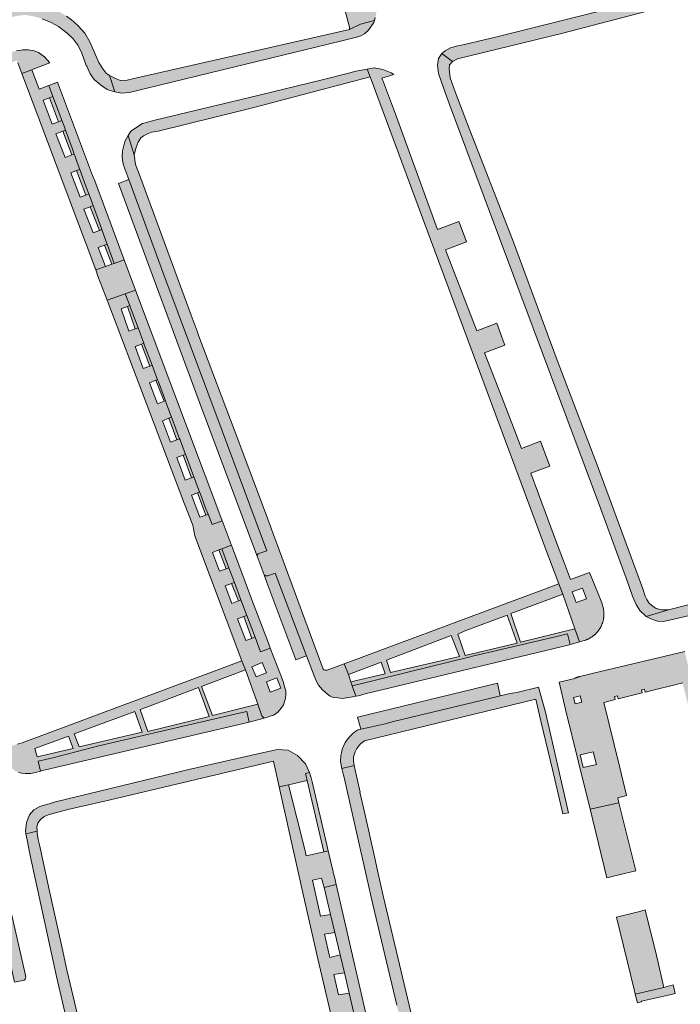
# Model space of a CAD drawing. Extents: x 97094 to 109644, y 463509 to 471969.
# Tile 57 of 256: x 103366 to 103482, y 464708 to 464880. Entities that reach past the tile are written whole.
import ezdxf

# ---------------------------------------------------------------- set-up
doc = ezdxf.new("R2010")
doc.units = 0
doc.layers.add('109 Onkruidbestrijding elementen', color=6, linetype='Continuous', lineweight=20, true_color=0xff00ff)

msp = doc.modelspace()

# ---------------------------------------------------------------- hatches: boundary and pattern name
at = {"layer": '109 Onkruidbestrijding elementen', "true_color": 0xff00ff}
for points in [[(103424.74, 464883.34), (103417.99, 464909.84), (103421.66, 464910.69), (103420.88, 464913.72), (103417.7, 464913.03), (103417.12, 464920.99), (103413.69, 464933.96), (103412.88, 464934.32), (103411.76, 464934.62), (103411.42, 464934.6), (103411.54, 464934.14), (103413.18, 464927.78), (103415.07, 464920.47), (103415.12, 464919.68), (103415.58, 464912.58), (103415.59, 464912.46), (103415.8, 464909.28), (103417.12, 464904.29), (103419.22, 464896.32), (103422.89, 464882.45), (103423.81, 464878.97), (103423.77, 464878.53), (103425.72, 464879.48), (103428.14, 464880.1), (103428.29, 464880.66), (103428.58, 464881.85), (103428.61, 464882.74), (103428.54, 464883.61), (103428.36, 464884.32), (103424.74, 464883.34)], [(103381.92, 464870.53), (103381.34, 464870.93), (103380.61, 464871.85), (103380.06, 464872.78), (103379.47, 464874.13), (103378.48, 464876.39), (103377.6, 464877.88), (103376.43, 464879.19), (103375.67, 464879.85), (103375.25, 464880.21), (103374.4, 464880.85), (103374.1, 464881.07), (103372.72, 464881.84), (103371.23, 464882.43), (103369.65, 464883), (103367.86, 464883.3), (103366.37, 464883.35), (103365.22, 464883.13), (103363.5, 464882.78), (103362.01, 464882.26), (103358.3, 464880.65), (103357.22, 464880.17), (103351.82, 464894.72), (103350.98, 464897.94), (103346.3, 464916), (103344.4, 464915.43), (103348.95, 464897.39), (103349.35, 464895.92), (103349.04, 464895.86), (103349.18, 464895.22), (103350.23, 464890.26), (103350.65, 464888.78), (103352.63, 464880.46), (103333.54, 464873.19), (103330.33, 464871.97), (103330.19, 464871.5), (103329.81, 464870.72), (103323.88, 464868.49), (103322.56, 464869.19), (103321.44, 464869.68), (103321.39, 464869.87), (103320.01, 464868.65), (103320.31, 464868.15), (103321.11, 464867.17), (103322.09, 464866.49), (103322.93, 464866.09), (103323.82, 464865.93), (103324.8, 464865.95), (103325.67, 464866.1), (103326.6, 464866.4), (103328.71, 464867.19), (103333.79, 464869.09), (103333.08, 464871.08), (103335.4, 464871.98), (103352.11, 464878.19), (103353.76, 464878.81), (103354.49, 464877), (103354.63, 464877.05), (103355.28, 464877.3), (103360.13, 464879.12), (103362.87, 464880.16), (103364.03, 464880.59), (103366, 464880.94), (103367.18, 464881.1), (103368.81, 464880.79), (103370.18, 464880.42), (103371.75, 464879.78), (103373.02, 464879.05), (103374.5, 464877.92), (103375.55, 464876.89), (103376.44, 464875.76), (103377.05, 464874.4), (103377.86, 464872.28), (103377.92, 464872.13), (103378.54, 464870.8), (103379.22, 464869.81), (103380.31, 464868.9), (103381.49, 464868.09), (103382.62, 464867.7), (103382.81, 464867.66), (103381.92, 464870.53)], [(103461.01, 464877.92), (103463.23, 464878.47), (103475.97, 464881.79), (103478.18, 464882.33), (103477.94, 464884.25), (103476.7, 464883.95), (103474.86, 464883.54), (103473.45, 464883.2), (103465.8, 464881.33), (103449.75, 464877.29), (103445.07, 464876.22), (103443.56, 464875.88), (103442.73, 464875.69), (103441.43, 464875.34), (103440.47, 464874.84), (103439.9, 464874.34), (103441.77, 464872.97), (103442.62, 464873.44), (103461.01, 464877.92)], [(103422.45, 464876.57), (103425.23, 464877.24), (103425.76, 464877.42), (103426.39, 464877.8), (103427.13, 464878.43), (103428.05, 464879.75), (103428.14, 464880.1), (103425.72, 464879.48), (103423.77, 464878.53), (103385.93, 464869.91), (103384.97, 464869.69), (103383.82, 464869.65), (103382.97, 464870.01), (103381.92, 464870.53), (103382.81, 464867.66), (103383.97, 464867.41), (103385.33, 464867.56), (103388.71, 464868.38), (103422.45, 464876.57)], [(103368.33, 464871.52), (103368.58, 464871.61), (103371.5, 464872.71), (103370.54, 464873.76), (103369.52, 464874.55), (103368.73, 464874.83), (103367.77, 464875.02), (103366.77, 464875.02), (103365.68, 464874.82), (103364.68, 464874.58), (103363.53, 464874.17), (103362.15, 464873.65), (103357.31, 464871.82), (103352.77, 464870.09), (103339.82, 464865.22), (103330.73, 464861.8), (103329.23, 464861.24), (103327.06, 464860.26), (103325.74, 464859.24), (103325.08, 464858.02), (103324.61, 464856.82), (103324.41, 464855.09), (103326.48, 464855.99), (103326.85, 464856.98), (103327.39, 464857.9), (103328.75, 464859.03), (103330.83, 464859.76), (103344.58, 464865.04), (103346.6, 464865.83), (103353.73, 464868.38), (103356.66, 464869.75), (103365.75, 464873.15), (103365.9, 464872.72), (103366.59, 464870.86), (103368.33, 464871.52)], [(103441.77, 464872.97), (103439.9, 464874.34), (103439.33, 464873.5), (103439.16, 464872.25), (103439.33, 464870.89), (103440.61, 464867.2), (103440.87, 464866.42), (103441.24, 464865.46), (103467.63, 464795.05), (103472.31, 464782.17), (103473.21, 464779.69), (103473.82, 464778.24), (103474.48, 464777.16), (103475.55, 464776.15), (103479.48, 464777.28), (103478.95, 464777.29), (103478.35, 464777.3), (103477.77, 464777.39), (103477.31, 464777.53), (103476.96, 464777.77), (103476.56, 464778.07), (103476.05, 464778.52), (103475.68, 464779.09), (103475.37, 464779.68), (103475.01, 464780.98), (103467.05, 464802.41), (103460.06, 464820.85), (103452.25, 464841.89), (103444.38, 464862.04), (103442.26, 464867.64), (103441.36, 464870.12), (103441.16, 464871.67), (103441.26, 464872.39), (103441.77, 464872.97)], [(103371.33, 464868.78), (103369.6, 464868.13), (103368.33, 464871.52), (103366.59, 464870.86), (103369.37, 464863.48), (103379.49, 464836.58), (103381.19, 464837.2), (103379.91, 464840.49), (103381.02, 464840.92), (103381.49, 464841.09), (103381.27, 464841.69), (103380.56, 464843.63), (103380.13, 464843.47), (103379.07, 464843.06), (103377.45, 464847.21), (103378.51, 464847.62), (103379.03, 464847.81), (103378.86, 464848.27), (103378.28, 464849.86), (103377.76, 464849.66), (103376.79, 464849.29), (103375.15, 464853.54), (103376.13, 464853.92), (103376.72, 464854.14), (103376.45, 464854.88), (103376.45, 464854.89), (103376.22, 464855.51), (103375.91, 464856.36), (103375.75, 464856.8), (103375.35, 464856.65), (103374.17, 464856.19), (103372.56, 464860.34), (103373.74, 464860.8), (103374.22, 464860.98), (103373.97, 464861.65), (103373.61, 464862.66), (103372.99, 464862.43), (103371.88, 464862.01), (103370.31, 464866.22), (103371.42, 464866.64), (103372.04, 464866.87), (103371.33, 464868.78)], [(103423.84, 464870.97), (103418.81, 464869.67), (103406.11, 464866.63), (103390.05, 464862.78), (103389.39, 464862.62), (103387.65, 464862.14), (103385.64, 464860.81), (103385.18, 464860.03), (103386.23, 464856.67), (103386.55, 464857.93), (103386.93, 464858.91), (103387.38, 464859.65), (103387.83, 464859.97), (103388.64, 464860.4), (103389.25, 464860.6), (103390.41, 464860.82), (103405.25, 464864.46), (103407.33, 464865), (103427.38, 464870.26), (103426.87, 464871.62), (103426.61, 464871.57), (103424.91, 464871.25), (103423.84, 464870.97)], [(103378.96, 464853.06), (103374.94, 464863.78), (103372.85, 464869.35), (103371.33, 464868.78), (103372.04, 464866.87), (103373.4, 464863.21), (103373.47, 464863.02), (103373.61, 464862.66), (103373.97, 464861.65), (103374.22, 464860.98), (103375.37, 464857.83), (103375.75, 464856.8), (103375.91, 464856.36), (103376.22, 464855.51), (103376.45, 464854.89), (103376.45, 464854.88), (103376.72, 464854.14), (103377.79, 464851.21), (103378.28, 464849.86), (103378.86, 464848.27), (103379.03, 464847.81), (103380.19, 464844.64), (103380.56, 464843.63), (103381.27, 464841.69), (103381.49, 464841.09), (103382.66, 464837.9), (103382.71, 464837.74), (103384.47, 464838.38), (103379.32, 464852.11), (103378.96, 464853.06)], [(103373.47, 464863.02), (103373.4, 464863.21), (103372.04, 464866.87), (103371.42, 464866.64), (103372.99, 464862.43), (103373.61, 464862.66), (103373.47, 464863.02)], [(103374.22, 464860.98), (103373.74, 464860.8), (103375.35, 464856.65), (103375.75, 464856.8), (103375.37, 464857.83), (103374.22, 464860.98)], [(103424.29, 464762.1), (103424.92, 464762.22), (103424.28, 464764.04), (103424.05, 464764.71), (103423.59, 464765.99), (103422.89, 464767.87), (103419.88, 464766.75), (103419.55, 464766.74), (103419.32, 464766.83), (103419.19, 464766.96), (103411.17, 464788.69), (103411, 464789.16), (103409.13, 464794.24), (103403.86, 464808.27), (103397.52, 464825.06), (103397.19, 464825.92), (103396.15, 464828.67), (103386.96, 464853.62), (103386.47, 464854.96), (103386.23, 464856.67), (103385.18, 464860.03), (103384.57, 464858.99), (103384.2, 464857.38), (103384.13, 464856.29), (103384.3, 464855.06), (103384.6, 464854.23), (103385.29, 464852.34), (103391.37, 464835.74), (103401.59, 464808.51), (103409.37, 464787.6), (103407.97, 464787.13), (103407.88, 464787.08), (103407.81, 464787.01), (103407.75, 464786.93), (103407.71, 464786.84), (103407.68, 464786.75), (103407.67, 464786.65), (103408.89, 464783.39), (103408.96, 464783.33), (103409.04, 464783.27), (103409.13, 464783.23), (103409.23, 464783.21), (103409.33, 464783.2), (103409.43, 464783.21), (103409.52, 464783.23), (103410.82, 464783.69), (103411.28, 464782.46), (103416.3, 464769.25), (103417.9, 464765.02), (103418.4, 464764.15), (103419.1, 464763.32), (103419.52, 464762.91), (103419.98, 464762.57), (103420.42, 464762.23), (103420.96, 464762.02), (103421.75, 464761.91), (103422.59, 464761.83), (103423.28, 464761.91), (103424.29, 464762.1)], [(103378.28, 464849.86), (103377.79, 464851.21), (103376.72, 464854.14), (103376.13, 464853.92), (103377.76, 464849.66), (103378.28, 464849.86)], [(103385.29, 464852.34), (103383.48, 464851.65), (103397.99, 464812.55), (103407.67, 464786.65), (103407.68, 464786.75), (103407.71, 464786.84), (103407.75, 464786.93), (103407.81, 464787.01), (103407.88, 464787.08), (103407.97, 464787.13), (103409.37, 464787.6), (103401.59, 464808.51), (103391.37, 464835.74), (103385.29, 464852.34)], [(103380.56, 464843.63), (103380.19, 464844.64), (103379.03, 464847.81), (103378.51, 464847.62), (103380.13, 464843.47), (103380.56, 464843.63)], [(103382.71, 464837.74), (103382.66, 464837.9), (103381.49, 464841.09), (103381.02, 464840.92), (103382.31, 464837.6), (103382.71, 464837.74)], [(103384.66, 464832.44), (103386.46, 464833.08), (103384.47, 464838.38), (103382.71, 464837.74), (103382.31, 464837.6), (103381.19, 464837.2), (103379.49, 464836.58), (103379.89, 464835.52), (103381.49, 464831.31), (103384.66, 464832.44)], [(103385.52, 464830.14), (103386.88, 464826.51), (103386.88, 464826.5), (103387.9, 464823.79), (103387.97, 464823.6), (103389.33, 464819.97), (103389.33, 464819.97), (103390.28, 464817.44), (103390.43, 464817.04), (103391.66, 464813.75), (103391.74, 464813.53), (103392.74, 464810.88), (103392.85, 464810.59), (103394.15, 464807.11), (103394.22, 464806.93), (103395.16, 464804.41), (103395.32, 464803.98), (103396.64, 464800.47), (103396.67, 464800.38), (103397.04, 464799.4), (103397.62, 464797.85), (103397.78, 464797.45), (103398.74, 464794.89), (103398.91, 464794.48), (103399.1, 464793.97), (103399.22, 464793.67), (103399.8, 464792.15), (103401.59, 464792.81), (103401.34, 464793.48), (103386.46, 464833.08), (103384.66, 464832.44), (103385.44, 464830.36), (103385.52, 464830.14)], [(103386.88, 464826.51), (103385.52, 464830.14), (103385.44, 464830.36), (103385.02, 464830.2), (103386.36, 464826.31), (103386.88, 464826.5), (103386.88, 464826.51)], [(103389.33, 464819.97), (103387.97, 464823.6), (103387.9, 464823.79), (103387.51, 464823.65), (103388.93, 464819.82), (103389.33, 464819.97)], [(103391.66, 464813.75), (103390.43, 464817.04), (103390.28, 464817.44), (103390.01, 464817.34), (103391.44, 464813.67), (103391.66, 464813.75)], [(103392.85, 464810.59), (103392.74, 464810.88), (103392.26, 464810.7), (103393.66, 464806.93), (103394.15, 464807.11), (103392.85, 464810.59)], [(103395.32, 464803.98), (103395.16, 464804.41), (103394.78, 464804.27), (103396.19, 464800.3), (103396.64, 464800.47), (103395.32, 464803.98)], [(103397.27, 464797.72), (103398.74, 464793.83), (103399.1, 464793.97), (103398.91, 464794.48), (103398.74, 464794.89), (103397.78, 464797.45), (103397.62, 464797.85), (103397.27, 464797.72)], [(103409.96, 464770.63), (103409.47, 464771.91), (103406.89, 464778.74), (103403.19, 464788.56), (103401.5, 464787.92), (103402.74, 464784.63), (103403.7, 464782.07), (103404.85, 464779.02), (103405.86, 464776.32), (103407.3, 464772.51), (103408.26, 464769.94), (103409.97, 464770.59), (103409.96, 464770.63)], [(103401.5, 464787.92), (103401.01, 464787.74), (103402.25, 464784.45), (103402.74, 464784.63), (103401.5, 464787.92)], [(103514.64, 464785.77), (103508.85, 464784.4), (103497.93, 464781.82), (103491.55, 464780.35), (103479.48, 464777.28), (103475.55, 464776.15), (103476.38, 464775.73), (103477.56, 464775.29), (103478.62, 464775.28), (103481.13, 464775.84), (103483.35, 464776.33), (103498.39, 464779.88), (103509.31, 464782.45), (103515.62, 464783.95), (103515.68, 464783.96), (103514.64, 464785.77)], [(103416.3, 464769.25), (103411.28, 464782.46), (103410.82, 464783.69), (103409.52, 464783.23), (103409.43, 464783.21), (103409.33, 464783.2), (103409.23, 464783.21), (103409.13, 464783.23), (103409.04, 464783.27), (103408.96, 464783.33), (103408.89, 464783.39), (103409.39, 464782.05), (103414.4, 464768.58), (103416.3, 464769.25)], [(103404.4, 464778.84), (103404.85, 464779.02), (103403.7, 464782.07), (103403.22, 464781.89), (103404.4, 464778.84)], [(103405.34, 464776.12), (103406.76, 464772.31), (103407.3, 464772.51), (103405.86, 464776.32), (103405.34, 464776.12)], [(103426.51, 464762.61), (103462.21, 464771.21), (103462.31, 464771.23), (103461.85, 464773.11), (103460.24, 464772.72), (103449.48, 464770.22), (103445.49, 464769.25), (103444.65, 464769.04), (103434.23, 464766.48), (103428.36, 464765), (103427.86, 464764.9), (103424.28, 464764.04), (103424.92, 464762.22), (103425.36, 464762.3), (103426.51, 464762.61)], [(103425.76, 464756.47), (103427.38, 464756.82), (103430, 464757.42), (103431.49, 464757.8), (103449.67, 464762.16), (103450.1, 464762.26), (103449.62, 464764.48), (103425.21, 464758.59), (103425.76, 464756.47)], [(103461.03, 464741.67), (103462.03, 464741.9), (103458.03, 464759.44), (103456.8, 464763.8), (103453.01, 464762.89), (103451.84, 464762.69), (103450.1, 464762.26), (103449.67, 464762.16), (103431.49, 464757.8), (103430, 464757.42), (103427.38, 464756.82), (103425.76, 464756.47), (103425.27, 464756.36), (103424.7, 464755.99), (103424.34, 464755.67), (103423.92, 464755.27), (103423.47, 464754.72), (103423.06, 464754.12), (103422.54, 464753), (103422.37, 464752.34), (103422.29, 464751.89), (103422.23, 464750.82), (103422.45, 464749.61), (103424.63, 464750.12), (103424.47, 464750.87), (103424.5, 464751.66), (103424.76, 464752.5), (103425.1, 464753.11), (103425.69, 464753.93), (103426.43, 464754.45), (103456.34, 464761.72), (103457.26, 464757.65), (103459.2, 464749.44), (103461.03, 464741.67)], [(103369.45, 464750.87), (103369.87, 464749.14), (103370.19, 464749.23), (103370.75, 464749.39), (103406.29, 464757.71), (103405.89, 464759.54), (103404.55, 464759.26), (103389.73, 464755.8), (103388.76, 464755.58), (103380.03, 464753.54), (103371.99, 464751.49), (103369.45, 464750.87)], [(103407.48, 464752.09), (103395.75, 464749.42), (103372.25, 464743.72), (103371.52, 464743.51), (103369.74, 464742.99), (103368.68, 464742.37), (103367.96, 464741.55), (103367.4, 464740.16), (103367.23, 464738.66), (103367.32, 464738.19), (103369.28, 464738.65), (103369.25, 464739.43), (103369.37, 464740.04), (103369.88, 464740.7), (103370.51, 464741.24), (103371.18, 464741.54), (103374.65, 464742.44), (103378.21, 464743.27), (103382.29, 464744.21), (103410.51, 464750.91), (103411.22, 464747.74), (103411.52, 464746.38), (103413.17, 464746.77), (103416.38, 464747.52), (103416.09, 464748.75), (103416.83, 464748.89), (103416.1, 464750.41), (103414.73, 464751.87), (103413.08, 464752.8), (103411.23, 464752.94), (103407.48, 464752.09)], [(103417.29, 464747.27), (103417.12, 464747.99), (103417.01, 464748.35), (103416.83, 464748.89), (103416.09, 464748.75), (103416.38, 464747.52), (103419.3, 464735.09), (103420.07, 464735.27), (103419.84, 464736.26), (103417.29, 464747.27)], [(103422.74, 464748.46), (103422.86, 464748.02), (103425.68, 464735.67), (103427.89, 464725.87), (103432.04, 464708.32), (103437.47, 464685.61), (103438.29, 464682.14), (103436.66, 464681.76), (103437.09, 464679.91), (103439.18, 464680.32), (103440.53, 464674.35), (103438.52, 464673.79), (103438.97, 464671.94), (103439.42, 464670.81), (103439.99, 464670.26), (103440.61, 464669.78), (103441.66, 464669.62), (103442.36, 464669.74), (103443.08, 464669.89), (103442.4, 464672.83), (103442.41, 464672.83), (103441.93, 464674.85), (103439.09, 464687.12), (103438.61, 464688.96), (103436.44, 464698.54), (103436.2, 464699.98), (103429.66, 464727.4), (103428.68, 464731.81), (103428.2, 464733.99), (103426.49, 464741.74), (103425.6, 464745.49), (103425.65, 464745.5), (103424.63, 464750.12), (103422.45, 464749.61), (103422.74, 464748.46)], [(103427.04, 464696.48), (103425.15, 464696.13), (103425.05, 464696.56), (103424.24, 464700.04), (103426.14, 464700.35), (103425.4, 464703.47), (103423.53, 464703.06), (103422.62, 464706.94), (103424.51, 464707.17), (103423.74, 464710.43), (103421.88, 464710.11), (103421.04, 464713.66), (103422.9, 464713.95), (103422.16, 464717.08), (103420.35, 464716.62), (103420.28, 464716.89), (103419.43, 464720.7), (103421.22, 464721), (103420.48, 464724.14), (103418.72, 464723.84), (103417.32, 464730.1), (103418.93, 464730.48), (103419.35, 464728.85), (103421.47, 464729.38), (103421.16, 464730.71), (103420.96, 464731.47), (103420.94, 464731.57), (103420.07, 464735.27), (103419.3, 464735.09), (103416.25, 464734.35), (103416.04, 464735.24), (103413.17, 464746.77), (103411.52, 464746.38), (103415.03, 464730.76), (103415.24, 464729.79), (103415.38, 464729.21), (103415.5, 464728.66), (103418.25, 464716.42), (103423.02, 464696.09), (103426.49, 464681.36), (103428.91, 464671.05), (103421.39, 464669.42), (103421.91, 464667.13), (103431.72, 464669.23), (103433.35, 464669.87), (103433.87, 464670.47), (103434.17, 464670.98), (103434.31, 464671.83), (103434.36, 464672.25), (103430.79, 464671.39), (103429.24, 464678.08), (103433.06, 464679.07), (103432.62, 464680.97), (103428.93, 464680.12), (103427.5, 464686.18), (103429.35, 464686.49), (103428.61, 464689.69), (103426.77, 464689.27), (103425.86, 464693.12), (103427.75, 464693.42), (103427.04, 464696.48)], [(103470.82, 464743.64), (103465.77, 464742.49), (103468.7, 464730.53), (103472.03, 464731.34), (103472.52, 464731.46), (103473.74, 464731.76), (103470.82, 464743.64)], [(103367.32, 464738.19), (103367.52, 464737.16), (103367.99, 464734.7), (103368.04, 464734.41), (103372.65, 464713.33), (103380.11, 464681.47), (103384.2, 464663.26), (103384.51, 464662.19), (103384.87, 464661.75), (103387.7, 464659.65), (103391.36, 464660.46), (103391.33, 464660.51), (103390.55, 464660.52), (103390.33, 464660.56), (103386.62, 464662.41), (103386.24, 464662.97), (103386.1, 464663.33), (103385.23, 464667.48), (103384.49, 464670.84), (103380.05, 464690.94), (103374.48, 464714.48), (103373.47, 464719.05), (103373.05, 464720.9), (103371.44, 464728.21), (103369.69, 464736.27), (103369.48, 464737.22), (103369.29, 464738.33), (103369.28, 464738.65), (103367.32, 464738.19)], [(103362.64, 464733.44), (103362.36, 464734.65), (103361.76, 464736.61), (103361.61, 464736.85), (103360.1, 464736.49), (103364.82, 464714.71), (103365.32, 464712.31), (103366.8, 464712.61), (103366.99, 464712.7), (103367.17, 464712.83), (103367.26, 464713), (103367.29, 464713.21), (103367.18, 464713.77), (103366.8, 464715.58), (103362.64, 464733.44)], [(103421.22, 464721), (103422.16, 464717.08), (103422.9, 464713.95), (103423.74, 464710.43), (103424.51, 464707.17), (103425.4, 464703.47), (103426.14, 464700.35), (103426.42, 464699.16), (103427.04, 464696.48), (103427.75, 464693.42), (103428.61, 464689.69), (103429.35, 464686.49), (103430.29, 464682.43), (103432.18, 464682.87), (103421.47, 464729.38), (103419.35, 464728.85), (103420.48, 464724.14), (103421.22, 464721)], [(103473.71, 464724.5), (103470.37, 464723.68), (103473.47, 464711.02), (103473.67, 464710.21), (103478.66, 464711.41), (103477.42, 464716.75), (103475.42, 464724.92), (103474.21, 464724.62), (103473.71, 464724.5)], [(103480.28, 464711.85), (103478.66, 464711.41), (103473.67, 464710.21), (103474.04, 464708.7), (103474.77, 464708.88), (103474.75, 464708.99), (103479.45, 464710.06), (103480.65, 464710.35), (103480.28, 464711.85)]]:
    msp.add_hatch(color=6, dxfattribs=at).paths.add_polyline_path(points)
h = msp.add_hatch(color=6, dxfattribs=at)
h.paths.add_polyline_path([(103458.75, 464802.34), (103457.13, 464806.69), (103453.83, 464805.44), (103452.64, 464808.51), (103451.99, 464810.17), (103451.06, 464812.57), (103447.36, 464822.15), (103450.9, 464823.46), (103450.37, 464824.88), (103450.18, 464825.38), (103449.48, 464827.28), (103446, 464825.99), (103440.56, 464840.09), (103444.21, 464841.49), (103443.11, 464844.45), (103442.9, 464845.02), (103439.16, 464843.65), (103431.74, 464863.94), (103431.45, 464864.72), (103429.73, 464869.35), (103429.42, 464870.02), (103431.54, 464870.66), (103431.05, 464870.97), (103429.6, 464871.55), (103428.07, 464871.85), (103426.87, 464871.62), (103427.38, 464870.26), (103438.62, 464840.06), (103451.79, 464804.66), (103452.07, 464803.91), (103457.89, 464788.3), (103460.34, 464781.83), (103461.03, 464780.04), (103463.15, 464774), (103463.96, 464771.71), (103464.74, 464771.94), (103464.83, 464771.96), (103464.91, 464771.99), (103464.99, 464772.02), (103465.08, 464772.05), (103465.16, 464772.08), (103465.24, 464772.11), (103465.32, 464772.14), (103465.4, 464772.18), (103465.48, 464772.22), (103465.56, 464772.25), (103465.64, 464772.29), (103465.71, 464772.34), (103465.79, 464772.38), (103465.86, 464772.42), (103465.93, 464772.46), (103466, 464772.51), (103466.07, 464772.55), (103466.14, 464772.6), (103466.21, 464772.65), (103466.28, 464772.7), (103466.34, 464772.75), (103466.41, 464772.8), (103466.47, 464772.85), (103466.54, 464772.9), (103466.6, 464772.96), (103466.66, 464773.01), (103466.72, 464773.07), (103466.78, 464773.13), (103466.84, 464773.19), (103466.9, 464773.25), (103466.95, 464773.31), (103467.01, 464773.37), (103467.06, 464773.43), (103467.12, 464773.5), (103467.17, 464773.56), (103467.22, 464773.63), (103467.27, 464773.7), (103467.32, 464773.76), (103467.36, 464773.83), (103467.41, 464773.89), (103467.45, 464773.96), (103467.5, 464774.03), (103467.54, 464774.1), (103467.58, 464774.17), (103467.62, 464774.24), (103467.66, 464774.31), (103467.69, 464774.38), (103467.73, 464774.46), (103467.76, 464774.53), (103467.8, 464774.6), (103467.83, 464774.68), (103467.86, 464774.75), (103467.89, 464774.83), (103467.92, 464774.9), (103467.94, 464774.98), (103467.97, 464775.06), (103467.99, 464775.13), (103468.02, 464775.21), (103468.04, 464775.29), (103468.06, 464775.37), (103468.08, 464775.45), (103468.1, 464775.52), (103468.11, 464775.6), (103468.13, 464775.68), (103468.14, 464775.76), (103468.15, 464775.84), (103468.16, 464775.92), (103468.17, 464776), (103468.18, 464776.08), (103468.19, 464776.16), (103468.19, 464776.25), (103468.2, 464776.33), (103468.2, 464776.41), (103468.2, 464776.49), (103468.2, 464776.57), (103468.2, 464776.65), (103468.2, 464776.73), (103468.19, 464776.81), (103468.19, 464776.89), (103468.18, 464776.97), (103468.17, 464777.05), (103468.16, 464777.13), (103468.15, 464777.21), (103468.14, 464777.29), (103468.13, 464777.37), (103468.11, 464777.45), (103467.84, 464778.51), (103467.15, 464780.23), (103465.7, 464783.82), (103462.38, 464782.59), (103461.15, 464785.83), (103459.93, 464789.06), (103456.77, 464797.52), (103455.43, 464801.12), (103458.75, 464802.34)])
h.paths.add_polyline_path([(103462.67, 464780.42), (103464.45, 464781.09), (103465.15, 464779.23), (103463.37, 464778.56), (103462.67, 464780.42)])
h = msp.add_hatch(color=6, dxfattribs=at)
h.paths.add_polyline_path([(103409.94, 464758.71), (103410.5, 464758.94), (103411.01, 464759.21), (103411.32, 464759.51), (103411.88, 464760.11), (103412.26, 464760.73), (103412.41, 464761.09), (103412.62, 464761.86), (103412.7, 464762.54), (103412.66, 464763.16), (103412.51, 464763.7), (103412.2, 464764.8), (103411.22, 464767.34), (103409.97, 464770.59), (103408.26, 464769.94), (103407.3, 464772.51), (103406.76, 464772.31), (103405.68, 464771.91), (103404.26, 464775.72), (103405.34, 464776.12), (103405.86, 464776.32), (103404.85, 464779.02), (103404.4, 464778.84), (103403.27, 464778.41), (103402.09, 464781.46), (103403.22, 464781.89), (103403.7, 464782.07), (103402.74, 464784.63), (103402.25, 464784.45), (103401.13, 464784.02), (103399.88, 464787.32), (103401.01, 464787.74), (103401.5, 464787.92), (103403.19, 464788.56), (103403.15, 464788.67), (103401.73, 464792.42), (103401.59, 464792.81), (103399.8, 464792.15), (103399.22, 464793.67), (103399.1, 464793.97), (103398.74, 464793.83), (103397.66, 464793.43), (103396.2, 464797.31), (103397.27, 464797.72), (103397.62, 464797.85), (103397.04, 464799.4), (103396.67, 464800.38), (103396.64, 464800.47), (103396.19, 464800.3), (103395.09, 464799.91), (103393.68, 464803.88), (103394.78, 464804.27), (103395.16, 464804.41), (103394.22, 464806.93), (103394.15, 464807.11), (103393.66, 464806.93), (103392.56, 464806.52), (103391.15, 464810.29), (103392.26, 464810.7), (103392.74, 464810.88), (103391.74, 464813.53), (103391.66, 464813.75), (103391.44, 464813.67), (103390.31, 464813.23), (103388.89, 464816.91), (103390.01, 464817.34), (103390.28, 464817.44), (103389.33, 464819.97), (103389.33, 464819.97), (103388.93, 464819.82), (103387.8, 464819.4), (103386.38, 464823.23), (103387.51, 464823.65), (103387.9, 464823.79), (103386.88, 464826.5), (103386.36, 464826.31), (103385.27, 464825.93), (103383.93, 464829.82), (103385.02, 464830.2), (103385.44, 464830.36), (103384.66, 464832.44), (103381.49, 464831.31), (103388.31, 464813.41), (103394.93, 464795.9), (103396.43, 464792.07), (103396.82, 464790.22), (103405.03, 464768.41), (103405.63, 464766.8), (103407.77, 464760.85), (103408.52, 464758.79), (103408.92, 464758.4), (103409.68, 464758.6), (103409.94, 464758.71)])
h.paths.add_polyline_path([(103409.29, 464764.72), (103411.13, 464765.42), (103411.8, 464763.65), (103409.96, 464762.95), (103409.29, 464764.72)])
h.paths.add_polyline_path([(103407.5, 464765.58), (103406.77, 464767.37), (103408.56, 464768.1), (103409.29, 464766.3), (103407.5, 464765.58)])
h = msp.add_hatch(color=6, dxfattribs=at)
h.paths.add_polyline_path([(103429.33, 464768.17), (103430.01, 464766.13), (103424.05, 464764.71), (103424.28, 464764.04), (103427.86, 464764.9), (103428.36, 464765), (103434.23, 464766.48), (103444.65, 464769.04), (103445.49, 464769.25), (103449.48, 464770.22), (103460.24, 464772.72), (103461.85, 464773.11), (103462.31, 464771.23), (103462.56, 464771.29), (103463.96, 464771.71), (103463.15, 464774), (103453.65, 464771.62), (103451.93, 464776.62), (103457.33, 464778.65), (103461.03, 464780.04), (103460.34, 464781.83), (103422.89, 464767.87), (103423.59, 464765.99), (103429.33, 464768.17)])
h.paths.add_polyline_path([(103441.52, 464772.8), (103442.99, 464769.14), (103430.96, 464766.33), (103430.23, 464768.52), (103441.52, 464772.8)])
h.paths.add_polyline_path([(103451.31, 464776.38), (103453.06, 464771.49), (103443.98, 464769.34), (103442.69, 464773.05), (103443.82, 464773.56), (103451.31, 464776.38)])
h = msp.add_hatch(color=6, dxfattribs=at)
h.paths.add_polyline_path([(103463.1, 464765.32), (103460.36, 464764.66), (103461.51, 464759.91), (103463.76, 464750.72), (103465.77, 464742.49), (103470.82, 464743.64), (103470.61, 464744.5), (103472.15, 464744.87), (103470.89, 464750), (103468.16, 464761.14), (103470.18, 464761.63), (103470.04, 464762.16), (103470.56, 464762.29), (103470.69, 464761.77), (103474.89, 464762.79), (103474.76, 464763.33), (103475.28, 464763.46), (103475.41, 464762.92), (103481.95, 464764.53), (103483.56, 464757.99), (103483.6, 464757.84), (103483.62, 464757.74), (103485.05, 464758.09), (103490.26, 464759.37), (103489.56, 464762.3), (103489.86, 464762.37), (103489.93, 464762.07), (103492.25, 464762.65), (103492.18, 464762.94), (103492.47, 464763.01), (103493.22, 464760.09), (103495.76, 464760.71), (103500.24, 464761.82), (103500.21, 464761.92), (103500, 464762.75), (103499.09, 464766.38), (103500, 464766.6), (103509.31, 464768.9), (103509.18, 464769.43), (103509.69, 464769.56), (103509.82, 464769.03), (103514.04, 464770.06), (103513.9, 464770.59), (103514.41, 464770.72), (103515.88, 464764.74), (103518.32, 464765.32), (103516.73, 464769.06), (103516.56, 464769.75), (103517.36, 464770.08), (103527.65, 464742.2), (103524.2, 464741.38), (103524.63, 464739.58), (103535.01, 464742.21), (103534.37, 464744.02), (103529.59, 464742.65), (103519.14, 464770.87), (103523.8, 464772.39), (103522.98, 464774.49), (103522.5, 464775.22), (103521.62, 464776.12), (103520.63, 464776.57), (103519.28, 464776.85), (103517.78, 464776.65), (103516.43, 464776.38), (103517.22, 464773.16), (103483.44, 464765.13), (103482.74, 464768.17), (103482.31, 464770.04), (103467.61, 464766.52), (103463.98, 464765.65), (103463.92, 464765.64), (103463.87, 464765.62), (103463.81, 464765.61), (103463.76, 464765.59), (103463.7, 464765.58), (103463.65, 464765.56), (103463.59, 464765.54), (103463.54, 464765.52), (103463.48, 464765.5), (103463.42, 464765.48), (103463.37, 464765.45), (103463.31, 464765.43), (103463.26, 464765.4), (103463.2, 464765.38), (103463.15, 464765.35), (103463.1, 464765.32)])
h.paths.add_polyline_path([(103466.88, 464750.3), (103464.58, 464749.76), (103464.06, 464751.98), (103466.35, 464752.53), (103466.88, 464750.3)])
h.paths.add_polyline_path([(103462.89, 464762), (103464.05, 464762.3), (103464.34, 464761.19), (103463.18, 464760.89), (103462.89, 464762)])
h = msp.add_hatch(color=6, dxfattribs=at)
h.paths.add_polyline_path([(103369.87, 464749.14), (103369.45, 464750.87), (103371.99, 464751.49), (103380.03, 464753.54), (103388.76, 464755.58), (103389.73, 464755.8), (103404.55, 464759.26), (103405.89, 464759.54), (103406.29, 464757.71), (103406.69, 464757.8), (103408.92, 464758.4), (103408.52, 464758.79), (103407.77, 464760.85), (103399.87, 464758.83), (103397.99, 464763.91), (103399.49, 464764.48), (103405.63, 464766.8), (103405.03, 464768.41), (103366.66, 464754.07), (103365.86, 464753.88), (103362.7, 464752.85), (103363.09, 464751.87), (103363.55, 464751.15), (103364.05, 464750.6), (103364.84, 464749.67), (103365.41, 464749.19), (103366.03, 464748.93), (103366.63, 464748.82), (103367.19, 464748.74), (103368.1, 464748.74), (103368.99, 464748.88), (103369.87, 464749.14)])
h.paths.add_polyline_path([(103375.75, 464755.64), (103386.34, 464759.57), (103387.6, 464755.93), (103376.6, 464753.39), (103375.75, 464755.64)])
h.paths.add_polyline_path([(103374.75, 464755.27), (103375.58, 464753.07), (103369.26, 464751.65), (103368.9, 464753.11), (103374.75, 464755.27)])
h.paths.add_polyline_path([(103388.25, 464760.24), (103397.44, 464763.71), (103399.3, 464758.66), (103388.59, 464756.07), (103387.27, 464759.92), (103388.25, 464760.24)])

# ---------------------------------------------------------------- linework, layer by layer
at = {"layer": '109 Onkruidbestrijding elementen', "color": 3, "true_color": 0x00ff00}
for points in [[(103461.01, 464877.92), (103463.23, 464878.47), (103475.97, 464881.79), (103478.18, 464882.33), (103477.94, 464884.25), (103476.7, 464883.95), (103474.86, 464883.54), (103473.45, 464883.2), (103465.8, 464881.33), (103449.75, 464877.29), (103445.07, 464876.22), (103443.56, 464875.88), (103442.73, 464875.69), (103441.43, 464875.34), (103440.47, 464874.84), (103439.9, 464874.34), (103441.77, 464872.97), (103442.62, 464873.44), (103461.01, 464877.92)], [(103422.45, 464876.57), (103425.23, 464877.24), (103425.76, 464877.42), (103426.39, 464877.8), (103427.13, 464878.43), (103428.05, 464879.75), (103428.14, 464880.1), (103425.72, 464879.48), (103423.77, 464878.53), (103385.93, 464869.91), (103384.97, 464869.69), (103383.82, 464869.65), (103382.97, 464870.01), (103381.92, 464870.53), (103382.81, 464867.66), (103383.97, 464867.41), (103385.33, 464867.56), (103388.71, 464868.38), (103422.45, 464876.57)], [(103441.77, 464872.97), (103439.9, 464874.34), (103439.33, 464873.5), (103439.16, 464872.25), (103439.33, 464870.89), (103440.61, 464867.2), (103440.87, 464866.42), (103441.24, 464865.46), (103467.63, 464795.05), (103472.31, 464782.17), (103473.21, 464779.69), (103473.82, 464778.24), (103474.48, 464777.16), (103475.55, 464776.15), (103479.48, 464777.28), (103478.95, 464777.29), (103478.35, 464777.3), (103477.77, 464777.39), (103477.31, 464777.53), (103476.96, 464777.77), (103476.56, 464778.07), (103476.05, 464778.52), (103475.68, 464779.09), (103475.37, 464779.68), (103475.01, 464780.98), (103467.05, 464802.41), (103460.06, 464820.85), (103452.25, 464841.89), (103444.38, 464862.04), (103442.26, 464867.64), (103441.36, 464870.12), (103441.16, 464871.67), (103441.26, 464872.39), (103441.77, 464872.97)], [(103371.33, 464868.78), (103369.6, 464868.13), (103368.33, 464871.52), (103366.59, 464870.86), (103369.37, 464863.48), (103379.49, 464836.58), (103381.19, 464837.2), (103379.91, 464840.49), (103381.02, 464840.92), (103381.49, 464841.09), (103381.27, 464841.69), (103380.56, 464843.63), (103380.13, 464843.47), (103379.07, 464843.06), (103377.45, 464847.21), (103378.51, 464847.62), (103379.03, 464847.81), (103378.86, 464848.27), (103378.28, 464849.86), (103377.76, 464849.66), (103376.79, 464849.29), (103375.15, 464853.54), (103376.13, 464853.92), (103376.72, 464854.14), (103376.45, 464854.88), (103376.45, 464854.89), (103376.22, 464855.51), (103375.91, 464856.36), (103375.75, 464856.8), (103375.35, 464856.65), (103374.17, 464856.19), (103372.56, 464860.34), (103373.74, 464860.8), (103374.22, 464860.98), (103373.97, 464861.65), (103373.61, 464862.66), (103372.99, 464862.43), (103371.88, 464862.01), (103370.31, 464866.22), (103371.42, 464866.64), (103372.04, 464866.87), (103371.33, 464868.78)], [(103423.84, 464870.97), (103418.81, 464869.67), (103406.11, 464866.63), (103390.05, 464862.78), (103389.39, 464862.62), (103387.65, 464862.14), (103385.64, 464860.81), (103385.18, 464860.03), (103386.23, 464856.67), (103386.55, 464857.93), (103386.93, 464858.91), (103387.38, 464859.65), (103387.83, 464859.97), (103388.64, 464860.4), (103389.25, 464860.6), (103390.41, 464860.82), (103405.25, 464864.46), (103407.33, 464865), (103427.38, 464870.26), (103426.87, 464871.62), (103426.61, 464871.57), (103424.91, 464871.25), (103423.84, 464870.97)], [(103458.75, 464802.34), (103457.13, 464806.69), (103453.83, 464805.44), (103452.64, 464808.51), (103451.99, 464810.17), (103451.06, 464812.57), (103447.36, 464822.15), (103450.9, 464823.46), (103450.37, 464824.88), (103450.18, 464825.38), (103449.48, 464827.28), (103446, 464825.99), (103440.56, 464840.09), (103444.21, 464841.49), (103443.11, 464844.45), (103442.9, 464845.02), (103439.16, 464843.65), (103431.74, 464863.94), (103431.45, 464864.72), (103429.73, 464869.35), (103429.42, 464870.02), (103431.54, 464870.66), (103431.05, 464870.97), (103429.6, 464871.55), (103428.07, 464871.85), (103426.87, 464871.62), (103427.38, 464870.26), (103438.62, 464840.06), (103451.79, 464804.66), (103452.07, 464803.91), (103457.89, 464788.3), (103460.34, 464781.83), (103461.03, 464780.04), (103463.15, 464774), (103463.96, 464771.71), (103464.74, 464771.94), (103464.83, 464771.96), (103464.91, 464771.99), (103464.99, 464772.02), (103465.08, 464772.05), (103465.16, 464772.08), (103465.24, 464772.11), (103465.32, 464772.14), (103465.4, 464772.18), (103465.48, 464772.22), (103465.56, 464772.25), (103465.64, 464772.29), (103465.71, 464772.34), (103465.79, 464772.38), (103465.86, 464772.42), (103465.93, 464772.46), (103466, 464772.51), (103466.07, 464772.55), (103466.14, 464772.6), (103466.21, 464772.65), (103466.28, 464772.7), (103466.34, 464772.75), (103466.41, 464772.8), (103466.47, 464772.85), (103466.54, 464772.9), (103466.6, 464772.96), (103466.66, 464773.01), (103466.72, 464773.07), (103466.78, 464773.13), (103466.84, 464773.19), (103466.9, 464773.25), (103466.95, 464773.31), (103467.01, 464773.37), (103467.06, 464773.43), (103467.12, 464773.5), (103467.17, 464773.56), (103467.22, 464773.63), (103467.27, 464773.7), (103467.32, 464773.76), (103467.36, 464773.83), (103467.41, 464773.89), (103467.45, 464773.96), (103467.5, 464774.03), (103467.54, 464774.1), (103467.58, 464774.17), (103467.62, 464774.24), (103467.66, 464774.31), (103467.69, 464774.38), (103467.73, 464774.46), (103467.76, 464774.53), (103467.8, 464774.6), (103467.83, 464774.68), (103467.86, 464774.75), (103467.89, 464774.83), (103467.92, 464774.9), (103467.94, 464774.98), (103467.97, 464775.06), (103467.99, 464775.13), (103468.02, 464775.21), (103468.04, 464775.29), (103468.06, 464775.37), (103468.08, 464775.45), (103468.1, 464775.52), (103468.11, 464775.6), (103468.13, 464775.68), (103468.14, 464775.76), (103468.15, 464775.84), (103468.16, 464775.92), (103468.17, 464776), (103468.18, 464776.08), (103468.19, 464776.16), (103468.19, 464776.25), (103468.2, 464776.33), (103468.2, 464776.41), (103468.2, 464776.49), (103468.2, 464776.57), (103468.2, 464776.65), (103468.2, 464776.73), (103468.19, 464776.81), (103468.19, 464776.89), (103468.18, 464776.97), (103468.17, 464777.05), (103468.16, 464777.13), (103468.15, 464777.21), (103468.14, 464777.29), (103468.13, 464777.37), (103468.11, 464777.45), (103467.84, 464778.51), (103467.15, 464780.23), (103465.7, 464783.82), (103462.38, 464782.59), (103461.15, 464785.83), (103459.93, 464789.06), (103456.77, 464797.52), (103455.43, 464801.12), (103458.75, 464802.34)], [(103378.96, 464853.06), (103374.94, 464863.78), (103372.85, 464869.35), (103371.33, 464868.78), (103372.04, 464866.87), (103373.4, 464863.21), (103373.47, 464863.02), (103373.61, 464862.66), (103373.97, 464861.65), (103374.22, 464860.98), (103375.37, 464857.83), (103375.75, 464856.8), (103375.91, 464856.36), (103376.22, 464855.51), (103376.45, 464854.89), (103376.45, 464854.88), (103376.72, 464854.14), (103377.79, 464851.21), (103378.28, 464849.86), (103378.86, 464848.27), (103379.03, 464847.81), (103380.19, 464844.64), (103380.56, 464843.63), (103381.27, 464841.69), (103381.49, 464841.09), (103382.66, 464837.9), (103382.71, 464837.74), (103384.47, 464838.38), (103379.32, 464852.11), (103378.96, 464853.06)], [(103373.47, 464863.02), (103373.4, 464863.21), (103372.04, 464866.87), (103371.42, 464866.64), (103372.99, 464862.43), (103373.61, 464862.66), (103373.47, 464863.02)], [(103374.22, 464860.98), (103373.74, 464860.8), (103375.35, 464856.65), (103375.75, 464856.8), (103375.37, 464857.83), (103374.22, 464860.98)], [(103424.29, 464762.1), (103424.92, 464762.22), (103424.28, 464764.04), (103424.05, 464764.71), (103423.59, 464765.99), (103422.89, 464767.87), (103419.88, 464766.75), (103419.55, 464766.74), (103419.32, 464766.83), (103419.19, 464766.96), (103411.17, 464788.69), (103411, 464789.16), (103409.13, 464794.24), (103403.86, 464808.27), (103397.52, 464825.06), (103397.19, 464825.92), (103396.15, 464828.67), (103386.96, 464853.62), (103386.47, 464854.96), (103386.23, 464856.67), (103385.18, 464860.03), (103384.57, 464858.99), (103384.2, 464857.38), (103384.13, 464856.29), (103384.3, 464855.06), (103384.6, 464854.23), (103385.29, 464852.34), (103391.37, 464835.74), (103401.59, 464808.51), (103409.37, 464787.6), (103407.97, 464787.13), (103407.88, 464787.08), (103407.81, 464787.01), (103407.75, 464786.93), (103407.71, 464786.84), (103407.68, 464786.75), (103407.67, 464786.65), (103408.89, 464783.39), (103408.96, 464783.33), (103409.04, 464783.27), (103409.13, 464783.23), (103409.23, 464783.21), (103409.33, 464783.2), (103409.43, 464783.21), (103409.52, 464783.23), (103410.82, 464783.69), (103411.28, 464782.46), (103416.3, 464769.25), (103417.9, 464765.02), (103418.4, 464764.15), (103419.1, 464763.32), (103419.52, 464762.91), (103419.98, 464762.57), (103420.42, 464762.23), (103420.96, 464762.02), (103421.75, 464761.91), (103422.59, 464761.83), (103423.28, 464761.91), (103424.29, 464762.1)], [(103378.28, 464849.86), (103377.79, 464851.21), (103376.72, 464854.14), (103376.13, 464853.92), (103377.76, 464849.66), (103378.28, 464849.86)], [(103385.29, 464852.34), (103383.48, 464851.65), (103397.99, 464812.55), (103407.67, 464786.65), (103407.68, 464786.75), (103407.71, 464786.84), (103407.75, 464786.93), (103407.81, 464787.01), (103407.88, 464787.08), (103407.97, 464787.13), (103409.37, 464787.6), (103401.59, 464808.51), (103391.37, 464835.74), (103385.29, 464852.34)], [(103380.56, 464843.63), (103380.19, 464844.64), (103379.03, 464847.81), (103378.51, 464847.62), (103380.13, 464843.47), (103380.56, 464843.63)], [(103382.71, 464837.74), (103382.66, 464837.9), (103381.49, 464841.09), (103381.02, 464840.92), (103382.31, 464837.6), (103382.71, 464837.74)], [(103384.66, 464832.44), (103386.46, 464833.08), (103384.47, 464838.38), (103382.71, 464837.74), (103382.31, 464837.6), (103381.19, 464837.2), (103379.49, 464836.58), (103379.89, 464835.52), (103381.49, 464831.31), (103384.66, 464832.44)], [(103385.52, 464830.14), (103386.88, 464826.51), (103386.88, 464826.5), (103387.9, 464823.79), (103387.97, 464823.6), (103389.33, 464819.97), (103389.33, 464819.97), (103390.28, 464817.44), (103390.43, 464817.04), (103391.66, 464813.75), (103391.74, 464813.53), (103392.74, 464810.88), (103392.85, 464810.59), (103394.15, 464807.11), (103394.22, 464806.93), (103395.16, 464804.41), (103395.32, 464803.98), (103396.64, 464800.47), (103396.67, 464800.38), (103397.04, 464799.4), (103397.62, 464797.85), (103397.78, 464797.45), (103398.74, 464794.89), (103398.91, 464794.48), (103399.1, 464793.97), (103399.22, 464793.67), (103399.8, 464792.15), (103401.59, 464792.81), (103401.34, 464793.48), (103386.46, 464833.08), (103384.66, 464832.44), (103385.44, 464830.36), (103385.52, 464830.14)], [(103409.94, 464758.71), (103410.5, 464758.94), (103411.01, 464759.21), (103411.32, 464759.51), (103411.88, 464760.11), (103412.26, 464760.73), (103412.41, 464761.09), (103412.62, 464761.86), (103412.7, 464762.54), (103412.66, 464763.16), (103412.51, 464763.7), (103412.2, 464764.8), (103411.22, 464767.34), (103409.97, 464770.59), (103408.26, 464769.94), (103407.3, 464772.51), (103406.76, 464772.31), (103405.68, 464771.91), (103404.26, 464775.72), (103405.34, 464776.12), (103405.86, 464776.32), (103404.85, 464779.02), (103404.4, 464778.84), (103403.27, 464778.41), (103402.09, 464781.46), (103403.22, 464781.89), (103403.7, 464782.07), (103402.74, 464784.63), (103402.25, 464784.45), (103401.13, 464784.02), (103399.88, 464787.32), (103401.01, 464787.74), (103401.5, 464787.92), (103403.19, 464788.56), (103403.15, 464788.67), (103401.73, 464792.42), (103401.59, 464792.81), (103399.8, 464792.15), (103399.22, 464793.67), (103399.1, 464793.97), (103398.74, 464793.83), (103397.66, 464793.43), (103396.2, 464797.31), (103397.27, 464797.72), (103397.62, 464797.85), (103397.04, 464799.4), (103396.67, 464800.38), (103396.64, 464800.47), (103396.19, 464800.3), (103395.09, 464799.91), (103393.68, 464803.88), (103394.78, 464804.27), (103395.16, 464804.41), (103394.22, 464806.93), (103394.15, 464807.11), (103393.66, 464806.93), (103392.56, 464806.52), (103391.15, 464810.29), (103392.26, 464810.7), (103392.74, 464810.88), (103391.74, 464813.53), (103391.66, 464813.75), (103391.44, 464813.67), (103390.31, 464813.23), (103388.89, 464816.91), (103390.01, 464817.34), (103390.28, 464817.44), (103389.33, 464819.97), (103389.33, 464819.97), (103388.93, 464819.82), (103387.8, 464819.4), (103386.38, 464823.23), (103387.51, 464823.65), (103387.9, 464823.79), (103386.88, 464826.5), (103386.36, 464826.31), (103385.27, 464825.93), (103383.93, 464829.82), (103385.02, 464830.2), (103385.44, 464830.36), (103384.66, 464832.44), (103381.49, 464831.31), (103388.31, 464813.41), (103394.93, 464795.9), (103396.43, 464792.07), (103396.82, 464790.22), (103405.03, 464768.41), (103405.63, 464766.8), (103407.77, 464760.85), (103408.52, 464758.79), (103408.92, 464758.4), (103409.68, 464758.6), (103409.94, 464758.71)], [(103386.88, 464826.51), (103385.52, 464830.14), (103385.44, 464830.36), (103385.02, 464830.2), (103386.36, 464826.31), (103386.88, 464826.5), (103386.88, 464826.51)], [(103389.33, 464819.97), (103387.97, 464823.6), (103387.9, 464823.79), (103387.51, 464823.65), (103388.93, 464819.82), (103389.33, 464819.97)], [(103391.66, 464813.75), (103390.43, 464817.04), (103390.28, 464817.44), (103390.01, 464817.34), (103391.44, 464813.67), (103391.66, 464813.75)], [(103392.85, 464810.59), (103392.74, 464810.88), (103392.26, 464810.7), (103393.66, 464806.93), (103394.15, 464807.11), (103392.85, 464810.59)], [(103395.32, 464803.98), (103395.16, 464804.41), (103394.78, 464804.27), (103396.19, 464800.3), (103396.64, 464800.47), (103395.32, 464803.98)], [(103397.27, 464797.72), (103398.74, 464793.83), (103399.1, 464793.97), (103398.91, 464794.48), (103398.74, 464794.89), (103397.78, 464797.45), (103397.62, 464797.85), (103397.27, 464797.72)], [(103409.96, 464770.63), (103409.47, 464771.91), (103406.89, 464778.74), (103403.19, 464788.56), (103401.5, 464787.92), (103402.74, 464784.63), (103403.7, 464782.07), (103404.85, 464779.02), (103405.86, 464776.32), (103407.3, 464772.51), (103408.26, 464769.94), (103409.97, 464770.59), (103409.96, 464770.63)], [(103401.5, 464787.92), (103401.01, 464787.74), (103402.25, 464784.45), (103402.74, 464784.63), (103401.5, 464787.92)], [(103514.64, 464785.77), (103508.85, 464784.4), (103497.93, 464781.82), (103491.55, 464780.35), (103479.48, 464777.28), (103475.55, 464776.15), (103476.38, 464775.73), (103477.56, 464775.29), (103478.62, 464775.28), (103481.13, 464775.84), (103483.35, 464776.33), (103498.39, 464779.88), (103509.31, 464782.45), (103515.62, 464783.95), (103515.68, 464783.96), (103514.64, 464785.77)], [(103416.3, 464769.25), (103411.28, 464782.46), (103410.82, 464783.69), (103409.52, 464783.23), (103409.43, 464783.21), (103409.33, 464783.2), (103409.23, 464783.21), (103409.13, 464783.23), (103409.04, 464783.27), (103408.96, 464783.33), (103408.89, 464783.39), (103409.39, 464782.05), (103414.4, 464768.58), (103416.3, 464769.25)], [(103404.4, 464778.84), (103404.85, 464779.02), (103403.7, 464782.07), (103403.22, 464781.89), (103404.4, 464778.84)], [(103429.33, 464768.17), (103430.01, 464766.13), (103424.05, 464764.71), (103424.28, 464764.04), (103427.86, 464764.9), (103428.36, 464765), (103434.23, 464766.48), (103444.65, 464769.04), (103445.49, 464769.25), (103449.48, 464770.22), (103460.24, 464772.72), (103461.85, 464773.11), (103462.31, 464771.23), (103462.56, 464771.29), (103463.96, 464771.71), (103463.15, 464774), (103453.65, 464771.62), (103451.93, 464776.62), (103457.33, 464778.65), (103461.03, 464780.04), (103460.34, 464781.83), (103422.89, 464767.87), (103423.59, 464765.99), (103429.33, 464768.17)], [(103462.67, 464780.42), (103464.45, 464781.09), (103465.15, 464779.23), (103463.37, 464778.56), (103462.67, 464780.42)], [(103405.34, 464776.12), (103406.76, 464772.31), (103407.3, 464772.51), (103405.86, 464776.32), (103405.34, 464776.12)], [(103451.31, 464776.38), (103453.06, 464771.49), (103443.98, 464769.34), (103442.69, 464773.05), (103443.82, 464773.56), (103451.31, 464776.38)], [(103426.51, 464762.61), (103462.21, 464771.21), (103462.31, 464771.23), (103461.85, 464773.11), (103460.24, 464772.72), (103449.48, 464770.22), (103445.49, 464769.25), (103444.65, 464769.04), (103434.23, 464766.48), (103428.36, 464765), (103427.86, 464764.9), (103424.28, 464764.04), (103424.92, 464762.22), (103425.36, 464762.3), (103426.51, 464762.61)], [(103441.52, 464772.8), (103442.99, 464769.14), (103430.96, 464766.33), (103430.23, 464768.52), (103441.52, 464772.8)], [(103407.5, 464765.58), (103406.77, 464767.37), (103408.56, 464768.1), (103409.29, 464766.3), (103407.5, 464765.58)], [(103409.29, 464764.72), (103411.13, 464765.42), (103411.8, 464763.65), (103409.96, 464762.95), (103409.29, 464764.72)], [(103425.76, 464756.47), (103427.38, 464756.82), (103430, 464757.42), (103431.49, 464757.8), (103449.67, 464762.16), (103450.1, 464762.26), (103449.62, 464764.48), (103425.21, 464758.59), (103425.76, 464756.47)], [(103388.25, 464760.24), (103397.44, 464763.71), (103399.3, 464758.66), (103388.59, 464756.07), (103387.27, 464759.92), (103388.25, 464760.24)], [(103461.03, 464741.67), (103462.03, 464741.9), (103458.03, 464759.44), (103456.8, 464763.8), (103453.01, 464762.89), (103451.84, 464762.69), (103450.1, 464762.26), (103449.67, 464762.16), (103431.49, 464757.8), (103430, 464757.42), (103427.38, 464756.82), (103425.76, 464756.47), (103425.27, 464756.36), (103424.7, 464755.99), (103424.34, 464755.67), (103423.92, 464755.27), (103423.47, 464754.72), (103423.06, 464754.12), (103422.54, 464753), (103422.37, 464752.34), (103422.29, 464751.89), (103422.23, 464750.82), (103422.45, 464749.61), (103424.63, 464750.12), (103424.47, 464750.87), (103424.5, 464751.66), (103424.76, 464752.5), (103425.1, 464753.11), (103425.69, 464753.93), (103426.43, 464754.45), (103456.34, 464761.72), (103457.26, 464757.65), (103459.2, 464749.44), (103461.03, 464741.67)], [(103462.89, 464762), (103464.05, 464762.3), (103464.34, 464761.19), (103463.18, 464760.89), (103462.89, 464762)], [(103369.45, 464750.87), (103369.87, 464749.14), (103370.19, 464749.23), (103370.75, 464749.39), (103406.29, 464757.71), (103405.89, 464759.54), (103404.55, 464759.26), (103389.73, 464755.8), (103388.76, 464755.58), (103380.03, 464753.54), (103371.99, 464751.49), (103369.45, 464750.87)], [(103375.75, 464755.64), (103386.34, 464759.57), (103387.6, 464755.93), (103376.6, 464753.39), (103375.75, 464755.64)], [(103374.75, 464755.27), (103375.58, 464753.07), (103369.26, 464751.65), (103368.9, 464753.11), (103374.75, 464755.27)], [(103407.48, 464752.09), (103395.75, 464749.42), (103372.25, 464743.72), (103371.52, 464743.51), (103369.74, 464742.99), (103368.68, 464742.37), (103367.96, 464741.55), (103367.4, 464740.16), (103367.23, 464738.66), (103367.32, 464738.19), (103369.28, 464738.65), (103369.25, 464739.43), (103369.37, 464740.04), (103369.88, 464740.7), (103370.51, 464741.24), (103371.18, 464741.54), (103374.65, 464742.44), (103378.21, 464743.27), (103382.29, 464744.21), (103410.51, 464750.91), (103411.22, 464747.74), (103411.52, 464746.38), (103413.17, 464746.77), (103416.38, 464747.52), (103416.09, 464748.75), (103416.83, 464748.89), (103416.1, 464750.41), (103414.73, 464751.87), (103413.08, 464752.8), (103411.23, 464752.94), (103407.48, 464752.09)], [(103466.88, 464750.3), (103464.58, 464749.76), (103464.06, 464751.98), (103466.35, 464752.53), (103466.88, 464750.3)], [(103417.29, 464747.27), (103417.12, 464747.99), (103417.01, 464748.35), (103416.83, 464748.89), (103416.09, 464748.75), (103416.38, 464747.52), (103419.3, 464735.09), (103420.07, 464735.27), (103419.84, 464736.26), (103417.29, 464747.27)], [(103470.82, 464743.64), (103465.77, 464742.49), (103468.7, 464730.53), (103472.03, 464731.34), (103472.52, 464731.46), (103473.74, 464731.76), (103470.82, 464743.64)], [(103362.64, 464733.44), (103362.36, 464734.65), (103361.76, 464736.61), (103361.61, 464736.85), (103360.1, 464736.49), (103364.82, 464714.71), (103365.32, 464712.31), (103366.8, 464712.61), (103366.99, 464712.7), (103367.17, 464712.83), (103367.26, 464713), (103367.29, 464713.21), (103367.18, 464713.77), (103366.8, 464715.58), (103362.64, 464733.44)], [(103421.22, 464721), (103422.16, 464717.08), (103422.9, 464713.95), (103423.74, 464710.43), (103424.51, 464707.17), (103425.4, 464703.47), (103426.14, 464700.35), (103426.42, 464699.16), (103427.04, 464696.48), (103427.75, 464693.42), (103428.61, 464689.69), (103429.35, 464686.49), (103430.29, 464682.43), (103432.18, 464682.87), (103421.47, 464729.38), (103419.35, 464728.85), (103420.48, 464724.14), (103421.22, 464721)], [(103473.71, 464724.5), (103470.37, 464723.68), (103473.47, 464711.02), (103473.67, 464710.21), (103478.66, 464711.41), (103477.42, 464716.75), (103475.42, 464724.92), (103474.21, 464724.62), (103473.71, 464724.5)], [(103480.28, 464711.85), (103478.66, 464711.41), (103473.67, 464710.21), (103474.04, 464708.7), (103474.77, 464708.88), (103474.75, 464708.99), (103479.45, 464710.06), (103480.65, 464710.35), (103480.28, 464711.85)]]:
    msp.add_lwpolyline(points, close=True, dxfattribs=at)
for points in [[(103422.89, 464882.45), (103423.81, 464878.97), (103423.77, 464878.53), (103425.72, 464879.48), (103428.14, 464880.1), (103428.29, 464880.66)], [(103370.18, 464880.42), (103371.75, 464879.78), (103373.02, 464879.05), (103374.5, 464877.92), (103375.55, 464876.89), (103376.44, 464875.76), (103377.05, 464874.4), (103377.86, 464872.28), (103377.92, 464872.13), (103378.54, 464870.8), (103379.22, 464869.81), (103380.31, 464868.9), (103381.49, 464868.09), (103382.62, 464867.7), (103382.81, 464867.66), (103381.92, 464870.53), (103381.92, 464870.53), (103381.34, 464870.93), (103380.61, 464871.85), (103380.06, 464872.78), (103379.47, 464874.13), (103378.48, 464876.39), (103377.6, 464877.88), (103376.43, 464879.19), (103375.67, 464879.85), (103375.25, 464880.21), (103374.4, 464880.85)], [(103365.9, 464872.72), (103366.59, 464870.86), (103368.33, 464871.52), (103368.33, 464871.52), (103368.58, 464871.61), (103371.5, 464872.71), (103370.54, 464873.76), (103369.52, 464874.55), (103368.73, 464874.83), (103367.77, 464875.02), (103366.77, 464875.02), (103365.68, 464874.82)], [(103482.31, 464770.04), (103467.61, 464766.52), (103463.98, 464765.65), (103463.92, 464765.64), (103463.87, 464765.62), (103463.81, 464765.61), (103463.76, 464765.59), (103463.7, 464765.58), (103463.65, 464765.56), (103463.59, 464765.54), (103463.54, 464765.52), (103463.48, 464765.5), (103463.42, 464765.48), (103463.37, 464765.45), (103463.31, 464765.43), (103463.26, 464765.4), (103463.2, 464765.38), (103463.15, 464765.35), (103463.1, 464765.32), (103463.1, 464765.32), (103460.36, 464764.66), (103461.51, 464759.91), (103463.76, 464750.72), (103465.77, 464742.49), (103470.82, 464743.64), (103470.61, 464744.5), (103472.15, 464744.87), (103470.89, 464750), (103468.16, 464761.14), (103470.18, 464761.63), (103470.04, 464762.16), (103470.56, 464762.29), (103470.69, 464761.77), (103474.89, 464762.79), (103474.76, 464763.33), (103475.28, 464763.46), (103475.41, 464762.92), (103481.95, 464764.53)], [(103366.03, 464748.93), (103366.63, 464748.82), (103367.19, 464748.74), (103368.1, 464748.74), (103368.99, 464748.88), (103369.87, 464749.14), (103369.87, 464749.14), (103369.45, 464750.87), (103371.99, 464751.49), (103380.03, 464753.54), (103388.76, 464755.58), (103389.73, 464755.8), (103404.55, 464759.26), (103405.89, 464759.54), (103406.29, 464757.71), (103406.69, 464757.8), (103408.92, 464758.4), (103408.52, 464758.79), (103407.77, 464760.85), (103399.87, 464758.83), (103397.99, 464763.91), (103399.49, 464764.48), (103405.63, 464766.8), (103405.03, 464768.41), (103366.66, 464754.07), (103365.86, 464753.88)], [(103436.2, 464699.98), (103429.66, 464727.4), (103428.68, 464731.81), (103428.2, 464733.99), (103426.49, 464741.74), (103425.6, 464745.49), (103425.65, 464745.5), (103424.63, 464750.12), (103422.45, 464749.61), (103422.74, 464748.46), (103422.74, 464748.46), (103422.86, 464748.02), (103425.68, 464735.67), (103427.89, 464725.87), (103432.04, 464708.32)], [(103424.51, 464707.17), (103423.74, 464710.43), (103421.88, 464710.11), (103421.04, 464713.66), (103422.9, 464713.95), (103422.16, 464717.08), (103420.35, 464716.62), (103420.28, 464716.89), (103419.43, 464720.7), (103421.22, 464721), (103420.48, 464724.14), (103418.72, 464723.84), (103417.32, 464730.1), (103418.93, 464730.48), (103419.35, 464728.85), (103421.47, 464729.38), (103421.16, 464730.71), (103420.96, 464731.47), (103420.94, 464731.57), (103420.07, 464735.27), (103419.3, 464735.09), (103416.25, 464734.35), (103416.04, 464735.24), (103413.17, 464746.77), (103411.52, 464746.38), (103415.03, 464730.76), (103415.24, 464729.79), (103415.38, 464729.21), (103415.5, 464728.66), (103418.25, 464716.42), (103423.02, 464696.09)], [(103380.05, 464690.94), (103374.48, 464714.48), (103373.47, 464719.05), (103373.05, 464720.9), (103371.44, 464728.21), (103369.69, 464736.27), (103369.48, 464737.22), (103369.29, 464738.33), (103369.28, 464738.65), (103367.32, 464738.19), (103367.32, 464738.19), (103367.52, 464737.16), (103367.99, 464734.7), (103368.04, 464734.41), (103372.65, 464713.33), (103380.11, 464681.47)]]:
    msp.add_lwpolyline(points, dxfattribs=at)

doc.saveas('drawing.dxf')
